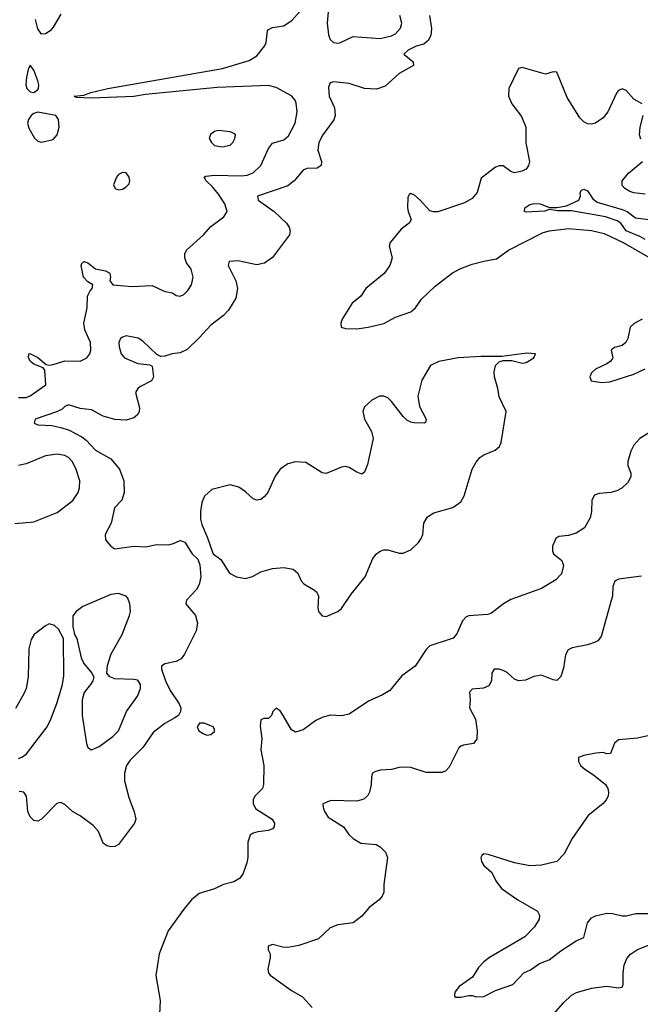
# Model space of a CAD drawing. Header units: inches. Extents: x 1603819 to 1745079, y 385938 to 533966.
# Tile 98 of 256: x 1621736 to 1624964, y 450467 to 455588. Entities that reach past the tile are written whole.
import ezdxf

# ---------------------------------------------------------------- set-up
doc = ezdxf.new("R2010")
doc.units = ezdxf.units.IN
doc.header["$MEASUREMENT"] = 0
doc.layers.add('B6425', color=7, linetype='Continuous')

msp = doc.modelspace()

# ---------------------------------------------------------------- linework, layer by layer
at = {"layer": 'B6425', "color": 5}
for points, elevation in [([(1621730, 453623.9), (1621770, 453623.6), (1621790, 453632.7), (1621872.3, 453690), (1621866.3, 453766.3), (1621857.5, 453777.5), (1621810, 453796.9), (1621792, 453810), (1621781.6, 453830), (1621784, 453850), (1621787.9, 453852.1), (1621830, 453831.5), (1621874.4, 453794.4), (1621890, 453792), (1621910, 453794.3), (1621970, 453814.9), (1622050, 453813.1), (1622085.1, 453830), (1622100.8, 453850), (1622106.6, 453870), (1622104.2, 453910), (1622075.4, 453975.4), (1622069.8, 454010), (1622087.1, 454090), (1622089.3, 454150.7), (1622102.1, 454177.9), (1622113, 454190), (1622116, 454210), (1622090, 454225.7), (1622068.2, 454250), (1622056.2, 454310), (1622059.3, 454320.7), (1622069.4, 454330.6), (1622090, 454323), (1622130, 454293.1), (1622182, 454282), (1622204.9, 454270), (1622208.2, 454250), (1622204.9, 454230), (1622221, 454210), (1622321.3, 454201.3), (1622425.7, 454205.7), (1622490, 454174), (1622530, 454168.2), (1622550, 454154), (1622570, 454150.7), (1622590, 454159.1), (1622610, 454179.1), (1622629.6, 454210), (1622638, 454250), (1622628, 454290), (1622604, 454324), (1622595, 454350), (1622594.8, 454370), (1622604, 454390), (1622691.1, 454468.9), (1622730, 454512.9), (1622797.6, 454562.4), (1622815.8, 454590), (1622802.2, 454630), (1622770, 454681.6), (1622739.4, 454719.4), (1622705.1, 454750), (1622695.1, 454770), (1622704.9, 454775.1), (1622750, 454779.8), (1622890, 454775.6), (1622919.6, 454780.4), (1622950, 454792.2), (1622989.8, 454830), (1623030, 454918.4), (1623050, 454945.7), (1623110, 454962.8), (1623134.8, 454985.2), (1623167.9, 455050), (1623178.9, 455110), (1623174.4, 455154.4), (1623168.3, 455170), (1623150, 455192.6), (1623070, 455236.2), (1623030, 455246.8), (1622763.5, 455236.5), (1622390, 455199.3), (1622328.8, 455188.8), (1622110, 455180.6), (1622030, 455183.7), (1622019, 455190), (1622070, 455195.8), (1622106.6, 455210), (1622194.5, 455230), (1622790, 455334.7), (1622930, 455376.2), (1622970, 455401.2), (1623009.8, 455450), (1623018, 455470), (1623024.7, 455530), (1623030, 455538), (1623050, 455547.4), (1623110, 455557.2), (1623153.7, 455586.3), (1623245.1, 455690)], 440), ([(1623867.1, 455610), (1623877.1, 455542.9), (1623874.1, 455505.9), (1623859.7, 455480.3), (1623838, 455462), (1623797.2, 455450), (1623756, 455430), (1623734, 455410), (1623782.7, 455370), (1623784.5, 455350), (1623710, 455309), (1623637.3, 455242.7), (1623592.4, 455227.6), (1623530, 455230.2), (1623450, 455257), (1623370, 455265.5), (1623350, 455260.9), (1623342.5, 455237.5), (1623345.9, 455190), (1623373.6, 455130), (1623376, 455090), (1623370, 455067.6), (1623312.4, 454990), (1623291.6, 454950), (1623287, 454910), (1623305.6, 454850), (1623303.7, 454830), (1623283.9, 454816.1), (1623230, 454814.6), (1623210, 454805.3), (1623163.5, 454750), (1623130, 454723.5), (1622973.3, 454670), (1622976.8, 454650), (1623058.7, 454590), (1623124.5, 454530), (1623137.2, 454510), (1623142, 454490), (1623139.2, 454470), (1623050, 454351.8), (1623010, 454321.8), (1622970, 454313.7), (1622870, 454333.4), (1622825.6, 454330), (1622819.8, 454310), (1622859.9, 454230), (1622868.2, 454190), (1622860.6, 454139.4), (1622822.2, 454077.8), (1622795.6, 454050), (1622730, 453999), (1622670, 453932.9), (1622606.6, 453873.4), (1622570, 453855.1), (1622529.2, 453850.8), (1622490, 453837.7), (1622470, 453836), (1622450, 453846.4), (1622377, 453917), (1622351.7, 453931.7), (1622290, 453943.6), (1622270, 453938), (1622260.5, 453930), (1622252.4, 453910), (1622253.9, 453886.1), (1622264.2, 453850), (1622280.4, 453830), (1622350, 453800.2), (1622413.5, 453793.5), (1622425.6, 453785.6), (1622432, 453730), (1622421.3, 453710), (1622361.1, 453678.9), (1622349.8, 453670), (1622339, 453650), (1622359.4, 453570), (1622357.4, 453550), (1622350, 453534.4), (1622330, 453516.9), (1622290, 453505.4), (1622230, 453509.4), (1622170, 453527), (1622110, 453558.6), (1622050, 453565.8), (1621990, 453584.9), (1621970, 453576.4), (1621957.2, 453562.8), (1621933.3, 453550), (1621816.9, 453510), (1621811.8, 453490), (1621830, 453480.4), (1621902.8, 453477.2), (1621950, 453467.8), (1621993.2, 453453.2), (1622059.5, 453419.5), (1622081.9, 453401.9), (1622129.7, 453350), (1622210, 453304.7), (1622255.2, 453250), (1622277.6, 453190), (1622278.5, 453130), (1622267.8, 453090), (1622229.7, 453050), (1622212.5, 452970), (1622180.3, 452910), (1622182.8, 452882.8), (1622210, 452849.6), (1622230, 452836.9), (1622330, 452850.9), (1622390, 452847.2), (1622450, 452858.5), (1622510, 452857.6), (1622536.4, 452863.6), (1622570, 452879.3), (1622578, 452878), (1622594, 452870), (1622633.2, 452810), (1622662.5, 452782.5), (1622673.4, 452753.4), (1622677.6, 452690), (1622669.8, 452650.2), (1622654.9, 452625.1), (1622604.2, 452570), (1622599.5, 452550), (1622650, 452489.5), (1622660.7, 452450), (1622653.6, 452410), (1622592.5, 452287.5), (1622575.9, 452264.2), (1622550.5, 452249.5), (1622490, 452238.7), (1622474.3, 452225.7), (1622473.9, 452210), (1622493.9, 452150), (1622519.3, 452099.3), (1622565.6, 452030), (1622574.5, 452010), (1622572.7, 451990), (1622561.2, 451970), (1622543.5, 451956.5), (1622490, 451927), (1622430, 451881.3), (1622376.3, 451803.7), (1622310, 451737.3), (1622291.9, 451710), (1622280.3, 451670), (1622280.3, 451630), (1622302.9, 451542.9), (1622331.8, 451468.2), (1622339.6, 451430), (1622332.3, 451410), (1622250, 451298.8), (1622230, 451287.7), (1622210, 451285.5), (1622190, 451290.5), (1622170, 451305.5), (1622145.1, 451365.1), (1622117.5, 451397.5), (1622050, 451447.6), (1622010, 451470.3), (1621970, 451507.2), (1621950, 451516.5), (1621929, 451511), (1621850, 451430.3), (1621830, 451420.3), (1621810, 451422.3), (1621790, 451442), (1621778.2, 451470), (1621771.7, 451550), (1621757.3, 451570), (1621733.9, 451573.9)], 420), ([(1621950, 455618), (1621910.3, 455550), (1621894, 455530), (1621870, 455514.7), (1621850, 455513), (1621830, 455540.9), (1621818.2, 455590)], 440), ([(1623342.3, 455650), (1623336, 455570), (1623341.3, 455510), (1623350, 455485.5), (1623367.7, 455470), (1623390, 455466.9), (1623404, 455470), (1623470, 455500.4), (1623610, 455490.2), (1623670, 455505), (1623690, 455515.6), (1623715.9, 455544.1), (1623722.7, 455570), (1623712.3, 455610)], 440), ([(1624973.4, 455150), (1624930, 455174.9), (1624890, 455220.5), (1624870, 455228.4), (1624850, 455220.3), (1624842.3, 455210), (1624795.4, 455110), (1624770, 455078.2), (1624730, 455050.2), (1624710, 455044.7), (1624690, 455046.2), (1624670, 455056.5), (1624650, 455078.3), (1624583.1, 455183.1), (1624530, 455316.3), (1624510, 455316.4), (1624470, 455305.7), (1624350, 455339.3), (1624330, 455334), (1624280.7, 455230), (1624278.3, 455190), (1624296, 455150), (1624345.2, 455085.2), (1624369, 455030), (1624367.7, 454947.7), (1624387.8, 454850), (1624382.4, 454830), (1624370, 454810.6), (1624350, 454800.4), (1624310, 454792.7), (1624290, 454799.3), (1624250, 454828.4), (1624230, 454828.7), (1624210, 454821.1), (1624136.6, 454763.4), (1624115.3, 454690), (1624090, 454658.6), (1624050, 454636), (1623910, 454589.2), (1623889, 454589), (1623870, 454594.9), (1623819.3, 454650), (1623790, 454674.9), (1623770, 454684), (1623761.2, 454678.8), (1623754.5, 454665.5), (1623753.5, 454610), (1623756.4, 454590), (1623771.8, 454550), (1623760.9, 454530), (1623720.3, 454499.7), (1623663, 454430), (1623657.4, 454410), (1623673.3, 454350), (1623661.6, 454310), (1623631, 454269), (1623537, 454190), (1623509.6, 454150), (1623465.2, 454114.8), (1623412.4, 454030), (1623406.8, 454010), (1623408.5, 453990), (1623430, 453982.5), (1623490, 453980.9), (1623548.6, 453988.6), (1623630, 454007.9), (1623690, 454040.5), (1623770, 454069.1), (1623793.8, 454090), (1623825.4, 454134.6), (1623897.7, 454202.3), (1623987.6, 454272.4), (1624030, 454294.3), (1624090, 454316.6), (1624150, 454332.9), (1624215.8, 454344.2), (1624277.7, 454390), (1624458.6, 454481.4), (1624490.7, 454490), (1624590, 454502.3), (1624710, 454492.3), (1624775.5, 454475.5), (1624874, 454430), (1625012.9, 454350)], 380), ([(1624967, 454967), (1624960.2, 454990), (1624962.7, 455030), (1624979.6, 455090)], 380), ([(1624990, 454680.6), (1624930, 454687.9), (1624910, 454695.5), (1624883.7, 454710), (1624870, 454726.4), (1624870.3, 454750), (1624901.7, 454790), (1624975.8, 454850)], 380), ([(1624990, 454444.8), (1624961.6, 454461.6), (1624890.6, 454490), (1624862.5, 454530), (1624842.7, 454542.7), (1624783.2, 454563.2), (1624605.9, 454594.1), (1624533.6, 454593.6), (1624490, 454602), (1624467.9, 454592.1), (1624370, 454586.8), (1624360.9, 454590), (1624363.6, 454610), (1624390, 454626.4), (1624410, 454632.4), (1624442.8, 454630), (1624491.2, 454611.2), (1624530, 454611.8), (1624579.3, 454620.7), (1624643.5, 454650), (1624652.1, 454670), (1624651.6, 454690), (1624657.5, 454702.5), (1624670, 454706.7), (1624690, 454698), (1624717.3, 454657.3), (1624739.2, 454639.2), (1624870, 454600.9), (1624895.2, 454590), (1624938.3, 454558.3), (1625190, 454526.3)], 360), ([(1624974, 454030), (1624931.2, 454008.8), (1624910.6, 453990), (1624898.4, 453930), (1624888.2, 453910), (1624870, 453894.3), (1624830, 453882.6), (1624812.4, 453870), (1624820.8, 453830), (1624816.8, 453823.3), (1624807.4, 453810), (1624790, 453798.2), (1624731.2, 453770), (1624710, 453752.3), (1624701.4, 453730), (1624708.5, 453710), (1624761.7, 453701.7), (1624805.6, 453705.6), (1624930, 453743.9), (1624990, 453771.8)], 380), ([(1625016.1, 453443.9), (1624961, 453410), (1624930, 453374.9), (1624915, 453345), (1624899.4, 453290), (1624899.8, 453270), (1624915.4, 453230), (1624915.4, 453210), (1624898.8, 453181.2), (1624867.7, 453152.3), (1624841.4, 453138.6), (1624810, 453129.3), (1624750, 453124), (1624724.8, 453115.2), (1624712.3, 453090), (1624709.8, 453030.2), (1624702.6, 452997.4), (1624674, 452946), (1624630, 452918.4), (1624590, 452904.9), (1624539.5, 452900.5), (1624523.7, 452890), (1624507.6, 452850), (1624506.5, 452826.5), (1624511.6, 452810), (1624554.9, 452774.9), (1624564.5, 452750), (1624553.8, 452706.2), (1624524.9, 452675.1), (1624450.6, 452629.4), (1624290, 452572.6), (1624252.8, 452550), (1624190, 452501.3), (1624170, 452495), (1624072.2, 452487.8), (1624057.8, 452482.2), (1624038.5, 452461.5), (1624010, 452393.7), (1623990, 452371.5), (1623869.2, 452330.8), (1623850, 452312.9), (1623793.3, 452226.7), (1623723.6, 452176.4), (1623660.3, 452099.7), (1623623.1, 452076.9), (1623550, 452044.7), (1623450, 451975.5), (1623410, 451966.7), (1623350, 451970.3), (1623310, 451958.9), (1623277, 451943), (1623210, 451895.5), (1623170, 451882), (1623150, 451895.5), (1623106.7, 451970), (1623090, 451992.9), (1623070, 452008.2), (1623051.8, 451990), (1623045.1, 451970), (1623030, 451953.7), (1623006.6, 451953.4), (1622990, 451947.3), (1622985.9, 451914.1), (1622994.8, 451850), (1622989.3, 451790.7), (1623005.4, 451710), (1623003.9, 451610), (1622998.3, 451590), (1622958.3, 451550), (1622949.7, 451530), (1622949.7, 451510), (1622963.4, 451483.4), (1623049.5, 451430), (1623061.6, 451410), (1623059.5, 451390), (1623050, 451379.1), (1623030, 451370.5), (1622975.3, 451364.7), (1622950, 451358), (1622933.8, 451346.2), (1622922.6, 451310), (1622922, 451230), (1622917.1, 451202.9), (1622895.8, 451144.2), (1622879.1, 451120.9), (1622850, 451103.7), (1622795.3, 451090), (1622750, 451068.2), (1622670, 451043.8), (1622630, 451010.3), (1622590, 450962), (1622507.4, 450850), (1622460.7, 450730), (1622443.9, 450616.1), (1622466.3, 450486.3), (1622456.3, 450270)], 380), ([(1621710, 452968.4), (1621810, 452976), (1621930, 453024.7), (1622012.8, 453087.2), (1622040.4, 453130), (1622046.9, 453153.1), (1622047.9, 453190), (1622030, 453249.6), (1622010, 453288.2), (1621990, 453310.8), (1621970, 453321.6), (1621930, 453329), (1621870, 453319.4), (1621770, 453279), (1621730, 453268.9)], 440), ([(1624970, 452694.3), (1624850, 452678), (1624831.3, 452668.7), (1624820.4, 452639.6), (1624818.5, 452590), (1624813, 452567), (1624760.2, 452379.8), (1624742.7, 452357.3), (1624729.5, 452350.5), (1624690, 452336.3), (1624610, 452321.6), (1624589.4, 452310), (1624575.3, 452284.7), (1624563.8, 452216.2), (1624550, 452171.3), (1624530, 452151.3), (1624510, 452154.8), (1624450, 452178.4), (1624410, 452172.7), (1624367.3, 452152.7), (1624330, 452150.4), (1624310, 452158.4), (1624272.1, 452192.1), (1624250, 452203.7), (1624229.6, 452210.4), (1624204, 452210), (1624192, 452190), (1624189.6, 452150), (1624176.2, 452123.8), (1624148.2, 452111.8), (1624090, 452106), (1624075.6, 452090), (1624078.9, 452050), (1624074.7, 452010), (1624106.3, 451950), (1624115.1, 451890), (1624114, 451846), (1624096.6, 451823.4), (1624044.8, 451815.2), (1624029.6, 451810.4), (1624019.5, 451800.5), (1623970, 451700.7), (1623950, 451680.5), (1623930, 451672.7), (1623850, 451672.4), (1623770, 451698.7), (1623750, 451701.3), (1623710, 451699.5), (1623670, 451688.4), (1623610, 451685.3), (1623583.1, 451676.9), (1623571.5, 451668.5), (1623565.1, 451650), (1623563.6, 451610), (1623554.5, 451570), (1623546, 451554), (1623526.2, 451533.8), (1623490, 451523.6), (1623353.5, 451526.5), (1623312.7, 451510), (1623313.6, 451490), (1623321.3, 451470), (1623340.7, 451440.7), (1623419.5, 451390), (1623448.5, 451350), (1623470, 451329.8), (1623510, 451306), (1623590, 451298.7), (1623610, 451287), (1623638, 451258), (1623649.6, 451230), (1623629.3, 451090), (1623629.3, 451050), (1623621.2, 451030), (1623605.2, 451010), (1623554, 450970), (1623514.7, 450925.3), (1623470, 450890.8), (1623390, 450880.7), (1623350, 450864), (1623290, 450807.3), (1623187.6, 450772.4), (1623130, 450762.4), (1623104.4, 450764.4), (1623050, 450778.8), (1623029, 450770), (1623029, 450750), (1623039, 450730), (1623039, 450710), (1623026.6, 450650), (1623029.5, 450630), (1623038.3, 450618.3), (1623150, 450539.7), (1623206.6, 450506.6), (1623257, 450450)], 360), ([(1621730, 451745.8), (1621750, 451753.6), (1621771.8, 451770), (1621878.7, 451910), (1621898.7, 451950), (1621928.9, 452031.1), (1621958.8, 452130), (1621964.9, 452175.1), (1621962.9, 452370), (1621938.3, 452418.3), (1621917.2, 452437.2), (1621890, 452446), (1621870, 452436.3), (1621810.5, 452390), (1621795.1, 452364.9), (1621783.7, 452316.3), (1621780.2, 452170), (1621769.2, 452110), (1621757.9, 452082.1), (1621713.8, 452006.2)], 440), ([(1625050, 451873.4), (1624950, 451852.2), (1624850, 451842.8), (1624830, 451824.7), (1624809.1, 451770.9), (1624790, 451770.7), (1624770, 451777.1), (1624732.5, 451772.5), (1624670, 451762), (1624642, 451750), (1624642.7, 451730), (1624652.3, 451710), (1624674.5, 451690), (1624721.1, 451661.1), (1624782.7, 451610), (1624795.1, 451590), (1624799.3, 451570), (1624796, 451550), (1624786.6, 451530), (1624769.5, 451510), (1624693.3, 451450), (1624609.6, 451330), (1624567.3, 451250), (1624530, 451210.5), (1624450, 451190.5), (1624390, 451188), (1624310, 451203.8), (1624173.2, 451246.8), (1624149.5, 451250.5), (1624139, 451241), (1624134, 451230), (1624137.2, 451210), (1624150, 451189.2), (1624191.9, 451151.9), (1624212.7, 451110), (1624242, 451070), (1624326.6, 451010), (1624430, 450952.1), (1624439.3, 450930), (1624437, 450910), (1624413.7, 450870), (1624362.6, 450817.4), (1624179.3, 450710), (1624150, 450688), (1624122, 450658), (1624091.5, 450608.5), (1624021.1, 450558.9), (1623999.5, 450530), (1623997.2, 450510), (1624004.2, 450504.2), (1624030, 450503.6), (1624072.1, 450512.1), (1624090, 450512.3), (1624110, 450505.1), (1624150, 450507.3), (1624210, 450539.3), (1624301, 450570), (1624357.3, 450630), (1624393.1, 450646.9), (1624440.3, 450679.7), (1624490, 450698.6), (1624550, 450744.5), (1624630, 450796.9), (1624670, 450815.1), (1624688.9, 450891.1), (1624710, 450916), (1624730, 450927.4), (1624790, 450941), (1624818.9, 450938.9), (1624870, 450926.6), (1624890, 450926.9), (1624940.6, 450939.4), (1625010, 450939.6)], 340), ([(1624489.4, 450390.6), (1624564.4, 450475.5), (1624606, 450514), (1624631.2, 450528.8), (1624709.2, 450550.8), (1624790, 450561.6), (1624850, 450553.3), (1624870, 450557), (1624875.2, 450570), (1624875.1, 450630), (1624880.1, 450670), (1624893.9, 450706.1), (1624912.6, 450727.4), (1624950, 450753), (1625046.7, 450790)], 360)]:
    msp.add_lwpolyline(points, dxfattribs=dict(at, elevation=elevation))
for points, elevation in [([(1621790, 455352.8), (1621779.8, 455330), (1621770.6, 455289.4), (1621768.4, 455250), (1621773.2, 455230), (1621790, 455213.6), (1621810, 455210.6), (1621830, 455224.7), (1621834.4, 455230), (1621835.7, 455250), (1621831, 455271), (1621810, 455326.2)], 460), ([(1621830, 455106.7), (1621810, 455101.2), (1621795.5, 455090), (1621782.1, 455070), (1621776.5, 455050), (1621783.6, 455023.6), (1621812.3, 454972.3), (1621830, 454955.8), (1621850, 454952), (1621910, 454966), (1621931, 454989), (1621941, 455030), (1621938.5, 455070), (1621923.5, 455090)], 460), ([(1622770, 455011.3), (1622750, 455007), (1622728, 454992), (1622720.7, 454970), (1622734, 454950), (1622750, 454934), (1622790, 454928), (1622830, 454936), (1622844, 454950), (1622854.5, 454970), (1622858, 454990), (1622854.3, 454994.3), (1622830, 455004.5)], 460), ([(1622270, 454793.2), (1622250, 454784), (1622238.8, 454770), (1622224, 454730), (1622232, 454710), (1622250, 454704), (1622270, 454707.7), (1622290, 454718.8), (1622305.6, 454734.4), (1622309.2, 454750), (1622305.2, 454770), (1622290, 454792.3)], 460), ([(1624373.7, 453853.7), (1624244.2, 453835.8), (1624137, 453837), (1624016.3, 453830), (1623916.5, 453810), (1623873.1, 453790), (1623826.9, 453713.1), (1623806.3, 453630), (1623815.9, 453575.9), (1623850.4, 453510), (1623846.8, 453493.2), (1623842, 453490), (1623788.5, 453491.5), (1623770, 453495.1), (1623750, 453505.7), (1623730, 453524), (1623670, 453602.3), (1623650, 453620.9), (1623630, 453630.8), (1623607.3, 453630), (1623567, 453610), (1623530, 453575.6), (1623521.5, 453550), (1623530.2, 453510), (1623566.5, 453446.5), (1623574.7, 453410), (1623544.7, 453275.3), (1623530, 453234.5), (1623514.6, 453225.4), (1623490, 453234.3), (1623450, 453259.7), (1623430, 453264.4), (1623410, 453261.5), (1623330, 453228.5), (1623310, 453231.1), (1623224.4, 453284.4), (1623170, 453288.3), (1623130, 453278.2), (1623090, 453249.8), (1623065.4, 453214.6), (1623026.6, 453130), (1623010, 453107.8), (1622990, 453093.3), (1622970, 453088.9), (1622950, 453095.8), (1622910, 453132.9), (1622876.4, 453156.4), (1622830, 453168.7), (1622736, 453144), (1622696.5, 453110), (1622682.6, 453077.4), (1622676, 453030), (1622676.2, 452990), (1622683.1, 452963.1), (1622713.3, 452893.3), (1622738, 452818), (1622742.8, 452810), (1622781.3, 452781.3), (1622827.8, 452710), (1622864, 452690), (1622910, 452681.7), (1622947.4, 452692.6), (1622990, 452716.5), (1623050, 452734.2), (1623110, 452738.7), (1623158, 452730), (1623182.8, 452710), (1623200.7, 452670), (1623213.8, 452653.8), (1623270, 452622), (1623282, 452610), (1623290.4, 452590), (1623287.2, 452530), (1623290.6, 452510), (1623310, 452488), (1623330, 452484.9), (1623390, 452510.5), (1623410, 452525.5), (1623460.4, 452599.6), (1623533.3, 452690), (1623573.3, 452786.7), (1623591.5, 452810), (1623610, 452824.6), (1623630, 452830.2), (1623650, 452830.2), (1623710, 452813.8), (1623730, 452813.8), (1623770, 452831.6), (1623810, 452868.8), (1623824.4, 452890), (1623832.1, 452910), (1623838.7, 452970), (1623857.5, 453002.5), (1623890, 453023.6), (1623988.7, 453051.3), (1624030, 453080.4), (1624047.9, 453112.1), (1624089.8, 453250), (1624110, 453287.2), (1624129.3, 453310.7), (1624150, 453324.7), (1624209.8, 453350.2), (1624230.8, 453369.2), (1624239.7, 453390), (1624266.2, 453550), (1624230, 453626.6), (1624222.9, 453670), (1624205.6, 453730), (1624203.8, 453756.2), (1624210.9, 453789.1), (1624230, 453808.5), (1624250, 453816.4), (1624295.3, 453815.3), (1624350, 453801.7), (1624370, 453804.9), (1624409.6, 453830), (1624418.4, 453850)], 420), ([(1622250, 452603.5), (1622210, 452599.3), (1622064.5, 452535.5), (1622029, 452511), (1622012.5, 452487.5), (1622012.7, 452432.7), (1622021, 452390), (1622033, 452370), (1622054.9, 452270), (1622070, 452239.1), (1622110.8, 452190), (1622120.7, 452170), (1622116.3, 452150), (1622104.4, 452130), (1622071.5, 452088.5), (1622061.6, 452050), (1622061.7, 451970), (1622083.4, 451823.4), (1622090, 451802), (1622110, 451790.4), (1622150, 451807.2), (1622220.8, 451859.2), (1622249.7, 451890), (1622290.6, 451989.4), (1622348.6, 452070), (1622364.4, 452110), (1622364, 452130), (1622350, 452152.4), (1622330, 452157.2), (1622230, 452159.6), (1622204, 452170), (1622189.2, 452190), (1622193, 452230), (1622211.1, 452290), (1622268.6, 452390), (1622307.8, 452490), (1622311.8, 452510), (1622309.6, 452550), (1622298.9, 452578.9), (1622289.3, 452590)], 440), ([(1622695.3, 451930), (1622670.8, 451929.2), (1622658.8, 451910), (1622667.7, 451890), (1622690, 451874.8), (1622710, 451867.7), (1622730, 451871), (1622750, 451886.8), (1622750, 451898), (1622742, 451910)], 420)]:
    msp.add_lwpolyline(points, close=True, dxfattribs=dict(at, elevation=elevation))

doc.saveas('drawing.dxf')
